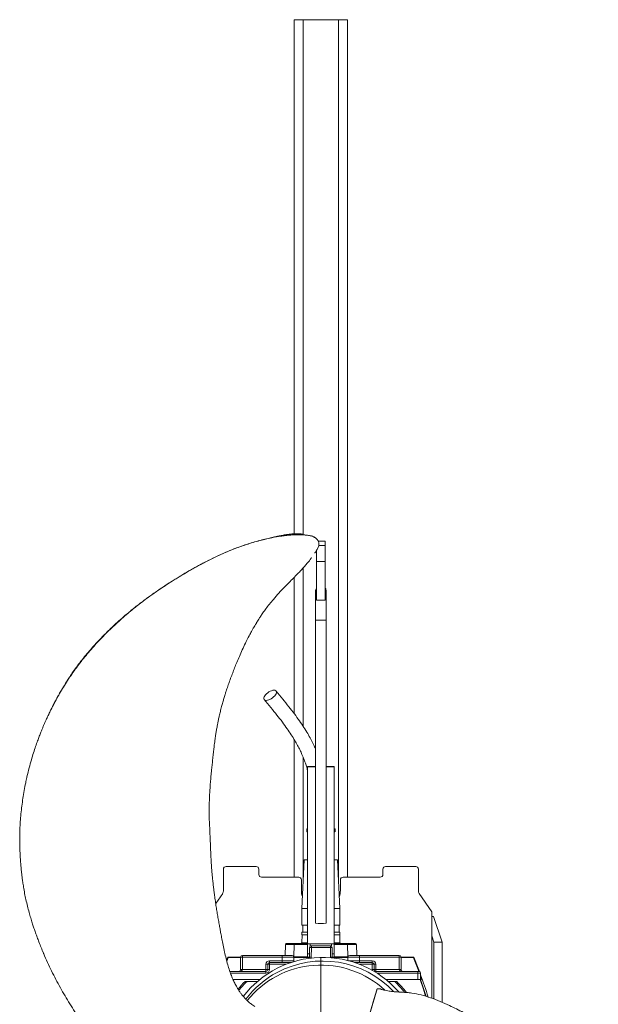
# Model space of a CAD drawing. Header units: millimetres. Extents: x 12 to 692, y 25 to 1867.
# Tile 2 of 2: x 12 to 665, y 756 to 1867. Entities that reach past the tile are written whole.
import ezdxf

# ---------------------------------------------------------------- set-up
doc = ezdxf.new("R2010")
doc.units = ezdxf.units.MM

# ---------------------------------------------------------------- blocks, each defined once
blk = doc.blocks.new('SW_CENTERMARKSYMBOL_0')
at = {"color": 0, "linetype": 'Continuous', "lineweight": 0}
for p, q in [((0, 5), (0, 113.75)), ((-5, 0), (-113.75, 0)), ((0, 0), (-2.5, 0)), ((0, 0), (0, 2.5)), ((0, 0), (0, -2.5)), ((0, 0), (2.5, 0)), ((5, 0), (113.75, 0)), ((0, -5), (0, -113.75))]:
    blk.add_line(p, q, dxfattribs=at)

msp = doc.modelspace()

# ---------------------------------------------------------------- linework, layer by layer
at = {"color": 7, "linetype": 'Continuous', "lineweight": 15}
for p, q in [((321.9, 1287.1), (321.9, 1867.5)), ((331.9, 1867.5), (321.9, 1867.5)), ((371.9, 1867.5), (331.9, 1867.5)), ((331.9, 1286.2), (331.9, 1867.5)), ((381.9, 1867.5), (371.9, 1867.5)), ((371.9, 894.2), (371.9, 1867.5)), ((381.9, 899.5), (381.9, 1867.5)), ((356.9, 1278.6), (349, 1278.6)), ((356.9, 1278.6), (356.9, 1273.8)), ((349.5, 1273.1), (346.2, 1267)), ((346.9, 1268.3), (346.9, 1255.7)), ((356.9, 1273.8), (349.5, 1273.8)), ((356.9, 1273.8), (356.9, 1255.7)), ((331.9, 1069.7), (331.9, 1248.6)), ((356.9, 1255.7), (346.9, 1255.7)), ((346.9, 1255.7), (346.9, 1212)), ((356.9, 1255.7), (356.9, 1212)), ((321.9, 1083.9), (321.9, 1238)), ((345.9, 1222.4), (345.9, 1189.8)), ((351.9, 1212), (346.9, 1212)), ((356.9, 1212), (351.9, 1212)), ((357.9, 1189.8), (357.9, 1222.4)), ((345.9, 1189.8), (345.9, 847.6)), ((357.9, 847.6), (357.9, 1189.8)), ((45.4, 1084.5), (45, 1083.8)), ((321.9, 899.5), (321.9, 1054.6)), ((331.9, 894.2), (331.9, 1034.9)), ((345.9, 1024.5), (336.9, 1024.5)), ((336.9, 1024), (336.9, 1024.5)), ((345.9, 1024), (336.9, 1024)), ((336.9, 1024), (336.9, 824.3)), ((366.9, 1024.5), (357.9, 1024.5)), ((366.9, 1024), (357.9, 1024)), ((366.9, 1024), (366.9, 1024.5)), ((366.9, 824.3), (366.9, 1024)), ((12.3, 944.8), (12.2, 943.7)), ((335.9, 954.2), (335.9, 951.2)), ((336.9, 954.2), (335.9, 954.2)), ((335.9, 951.2), (336.9, 950.2)), ((336.9, 951.2), (335.9, 951.2)), ((367.9, 954.2), (366.9, 954.2)), ((366.9, 950.2), (367.9, 951.2)), ((367.9, 951.2), (366.9, 951.2)), ((367.9, 951.2), (367.9, 954.2)), ((12.1, 944.4), (12.1, 943.7)), ((244.9, 911.5), (278.9, 911.5)), ((333.2, 919.2), (330.4, 864.2)), ((336.9, 919.2), (333.2, 919.2)), ((370.7, 919.2), (366.9, 919.2)), ((373.4, 864.2), (370.7, 919.2)), ((458.9, 911.5), (424.9, 911.5)), ((241.9, 884), (241.9, 908.5)), ((281.9, 902.5), (281.9, 908.5)), ((421.9, 902.5), (421.9, 908.5)), ((461.9, 884), (461.9, 908.5)), ((326.9, 899.5), (284.9, 899.5)), ((329.9, 896.5), (329.9, 884.5)), ((373.9, 884.5), (373.9, 896.5)), ((418.9, 899.5), (376.9, 899.5)), ((241.1, 881.2), (233.2, 869.6)), ((476.9, 860.2), (462.8, 881.2)), ((330.4, 864.2), (330.4, 845.2)), ((336.9, 864.2), (330.4, 864.2)), ((373.4, 864.2), (366.9, 864.2)), ((373.4, 845.2), (373.4, 864.2)), ((476.9, 860.2), (476.9, 762.9)), ((336.9, 845.2), (330.4, 845.2)), ((331.4, 845.2), (331.4, 837.2)), ((373.4, 845.2), (366.9, 845.2)), ((372.4, 837.2), (372.4, 845.2)), ((478.8, 855.2), (476.9, 855.2)), ((478.8, 855.2), (488.8, 826)), ((330.4, 837.2), (330.4, 834.2)), ((336.9, 837.2), (330.4, 837.2)), ((336.9, 834.2), (330.4, 834.2)), ((330.7, 834.2), (330.5, 825.5)), ((373.4, 837.2), (366.9, 837.2)), ((373.4, 834.2), (366.9, 834.2)), ((373.4, 825.5), (373.2, 834.2)), ((373.4, 834.2), (373.4, 837.2)), ((311.6, 811.1), (311.9, 823.5)), ((312.9, 824.5), (322, 824.5)), ((321.8, 823.5), (321.4, 809.5)), ((336.9, 823.5), (321.8, 823.5)), ((322, 824.5), (336.9, 824.5)), ((330.5, 825.5), (336.9, 825.5)), ((336.9, 824.3), (336.9, 813)), ((336.9, 824.3), (366.9, 824.3)), ((339.9, 824.3), (339.9, 822.1)), ((363.9, 822.1), (363.9, 824.3)), ((366.9, 825.5), (373.4, 825.5)), ((366.9, 824.5), (381.9, 824.5)), ((366.9, 824.3), (366.9, 813)), ((382, 823.5), (366.9, 823.5)), ((381.9, 824.5), (391, 824.5)), ((382.4, 809.5), (382, 823.5)), ((392, 823.5), (392.3, 811.1)), ((476.9, 833.1), (479.3, 826)), ((479.3, 762), (479.3, 826)), ((488.8, 826), (479.3, 826)), ((488.8, 758.3), (488.8, 826)), ((38.2, 815.6), (39, 813.6)), ((38.9, 813.7), (39.2, 813)), ((336.9, 809.1), (336.9, 813)), ((336.9, 813), (339.1, 813)), ((339, 809), (339.2, 820.1)), ((339.9, 822.1), (341.2, 822.1)), ((341.2, 820.1), (341, 809)), ((341.2, 822.1), (341.2, 820.1)), ((341.2, 822.1), (362.6, 822.1)), ((362.6, 820.1), (341.2, 820.1)), ((362.6, 822.1), (363.9, 822.1)), ((362.6, 822.1), (362.6, 820.1)), ((362.8, 809), (362.6, 820.1)), ((364.6, 820.1), (364.8, 809)), ((364.8, 813), (366.9, 813)), ((366.9, 813), (366.9, 809.1)), ((246.9, 809.1), (245.5, 805.4)), ((247.3, 808.6), (246.9, 809.1)), ((261.4, 809.1), (246.9, 809.1)), ((247.3, 808.6), (261.4, 808.6)), ((261.4, 809.1), (263.4, 809.1)), ((261.4, 795.1), (261.4, 809.1)), ((263.4, 811.1), (263.4, 809.1)), ((263.4, 811.1), (308.4, 811.1)), ((308.4, 809.1), (263.4, 809.1)), ((263.4, 809.1), (263.4, 795.1)), ((289.9, 801.1), (291.9, 801.1)), ((289.9, 795.1), (289.9, 801.1)), ((291.9, 801.1), (293.9, 801.1)), ((291.9, 795.1), (291.9, 801.1)), ((293.9, 805.1), (293.9, 803.1)), ((293.9, 805.1), (308.4, 805.1)), ((293.9, 803.1), (318.4, 803.1)), ((293.9, 803.1), (293.9, 801.1)), ((293.9, 801.1), (293.9, 795.1)), ((312.8, 801.1), (293.9, 801.1)), ((308.4, 811.1), (319.4, 811.1)), ((308.4, 811.1), (308.4, 809.1)), ((308.4, 805.1), (308.4, 809.1)), ((321.4, 809.1), (308.4, 809.1)), ((308.4, 805.1), (321.4, 805.1)), ((308.4, 805.1), (308.4, 803.1)), ((321.4, 809.5), (326, 809.5)), ((321.4, 809.5), (326.2, 809.5)), ((339, 809.1), (321.4, 809.1)), ((321.4, 809.1), (321.4, 805.1)), ((321.4, 808.6), (339, 808.6)), ((326, 809.5), (326, 809.1)), ((329.5, 809.5), (336.9, 809.5)), ((382.4, 809.1), (364.8, 809.1)), ((364.8, 808.6), (382.4, 808.6)), ((366.9, 809.5), (374.3, 809.5)), ((377.6, 809.5), (382.4, 809.5)), ((377.8, 809.5), (382.5, 809.5)), ((377.8, 809.1), (377.8, 809.5)), ((382.4, 805.3), (382.4, 809.1)), ((395.4, 809.1), (382.4, 809.1)), ((383.2, 805.1), (395.4, 805.1)), ((384.4, 811.1), (395.4, 811.1)), ((389.9, 803.1), (409.9, 803.1)), ((395.4, 811.1), (440.4, 811.1)), ((395.4, 811.1), (395.4, 809.1)), ((440.4, 809.1), (395.4, 809.1)), ((395.4, 809.1), (395.4, 805.1)), ((395.4, 803.1), (395.4, 805.1)), ((395.4, 805.1), (409.9, 805.1)), ((409.9, 801.1), (395.4, 801.1)), ((409.9, 803.1), (409.9, 805.1)), ((409.9, 803.1), (409.9, 801.1)), ((409.9, 801.1), (411.9, 801.1)), ((409.9, 795.1), (409.9, 801.1)), ((411.9, 801.1), (411.9, 795.1)), ((411.9, 801.1), (413.9, 801.1)), ((413.9, 801.1), (413.9, 795.1)), ((440.4, 811.1), (440.4, 809.1)), ((440.4, 809.1), (442.4, 809.1)), ((440.4, 795.1), (440.4, 809.1)), ((456.9, 809.1), (442.4, 809.1)), ((442.4, 809.1), (442.4, 795.1)), ((442.4, 808.6), (456.6, 808.6)), ((456.6, 808.6), (456.9, 809.1)), ((249.2, 793.1), (289.9, 793.1)), ((289.9, 791.1), (250, 791.1)), ((261.4, 795.1), (263.4, 795.1)), ((263.4, 795.1), (289.9, 795.1)), ((289.9, 793.1), (289.9, 795.1)), ((291.9, 795.1), (289.9, 795.1)), ((289.9, 791.1), (289.9, 793.1)), ((293.9, 795.1), (291.9, 795.1)), ((409.9, 795.1), (411.9, 795.1)), ((411.9, 795.1), (413.9, 795.1)), ((413.9, 793.1), (413.9, 795.1)), ((413.9, 795.1), (440.4, 795.1)), ((413.9, 793.1), (461.4, 793.1)), ((413.9, 791.9), (413.9, 793.1)), ((461.4, 791.1), (415.1, 791.1)), ((440.4, 795.1), (442.4, 795.1)), ((461.4, 791.1), (461.4, 793.1)), ((461.4, 793.1), (462.4, 793.1)), ((461.4, 791.1), (461.4, 784.1)), ((464.4, 791.1), (461.4, 791.1)), ((464.4, 791.1), (464.4, 784.1)), ((283.3, 784.1), (252.7, 784.1)), ((266.4, 781.7), (280.4, 781.7)), ((268.6, 781.7), (280.5, 781.5)), ((463.9, 784.1), (425, 784.1)), ((461.4, 784.1), (425, 784.1)), ((427.8, 781.6), (435.3, 781.7)), ((427.9, 781.7), (437.4, 781.7)), ((464.4, 784.1), (463.9, 784.1)), ((464.5, 784.1), (465.3, 784.1)), ((448.5, 769.3), (448.2, 769.3))]:
    msp.add_line(p, q, dxfattribs=at)
at = {"color": 7, "linetype": 'Continuous', "lineweight": 15, "flags": 128}
for points in [[(357.9, 1189.8), (357.7, 1189.7), (357.2, 1189.6), (356.3, 1189.6), (355.1, 1189.5), (353.8, 1189.5), (352.3, 1189.5), (350.8, 1189.5), (349.4, 1189.5), (348.1, 1189.6), (347.1, 1189.6), (346.3, 1189.7), (346, 1189.8), (345.9, 1189.8)], [(290.3, 1099), (289.2, 1099.1), (288.4, 1099.5), (287.8, 1100.1), (287.5, 1100.9), (287.6, 1101.9), (287.9, 1103), (288.6, 1104.2), (289.5, 1105.4), (290.6, 1106.5), (291.9, 1107.6), (293.3, 1108.6), (294.8, 1109.4), (296.3, 1110), (297.7, 1110.4), (299, 1110.5), (300, 1110.4), (300.9, 1110), (301.4, 1109.4), (301.7, 1108.6), (301.7, 1107.6), (301.3, 1106.5), (300.7, 1105.4), (299.8, 1104.2), (298.6, 1103), (297.3, 1101.9), (295.9, 1100.9), (294.4, 1100.1), (293, 1099.5), (291.6, 1099.1), (290.3, 1099)], [(456.9, 809.1), (462.5, 794.7), (463.1, 793)], [(409.9, 795.1), (410, 794.3), (410, 794.2)], [(463.9, 784.1), (467.6, 773.1), (470, 765.2)], [(470.5, 764.9), (469.2, 769.1), (464.1, 784.1)]]:
    msp.add_lwpolyline(points, dxfattribs=at)
at = {"color": 7, "linetype": 'Continuous', "lineweight": 15}
for centre, radius, start, end in [((351.9, 1222.4), 6, 146.4427, 180), ((351.9, 1222.4), 6, 0, 33.5573), ((244.9, 908.5), 3, 90, 180), ((278.9, 908.5), 3, 0, 90), ((424.9, 908.5), 3, 90, 180), ((458.9, 908.5), 3, 0, 90), ((284.9, 902.5), 3, 180, 270), ((418.9, 902.5), 3, 270, 0), ((326.9, 896.5), 3, 0, 90), ((376.9, 896.5), 3, 90, 180), ((236.9, 884), 5, 326.0564, 0), ((351.9, 884.5), 22, 180, 198.6888), ((351.9, 884.5), 22, 341.3112, 0), ((466.9, 884), 5, 180, 213.9436), ((351.9, 890.8), 43.6, 262.0923, 277.9077), ((312.9, 823.5), 1, 90, 178.5), ((323.3, 823.7), 1.54, 151.1392, 188.6466), ((329.5, 825.5), 1, 270, 358.5), ((374.4, 825.5), 1, 181.5, 270), ((380.5, 823.7), 1.54, 351.3534, 28.8608), ((391, 823.5), 1, 1.5, 90), ((341.2, 820.1), 2, 90, 179), ((340.2, 791.5), 28.7, 88.0016, 91.9984), ((362.6, 820.1), 2, 1, 90), ((363.6, 791.5), 28.7, 88.0016, 91.9984), ((263.4, 809.1), 2, 90, 180), ((354.1, 695.3), 113.6, 41.0908, 142.2183), ((293.9, 801.1), 4, 90, 180), ((293.9, 801.1), 2, 90, 180), ((354.1, 695.3), 109.5, 43.2648, 118.0682), ((319.4, 809.1), 2, 0, 90), ((323.4, 805.1), 2, 180, 208.6891), ((333, 809.1), 6, 347.9777, 359), ((340, 780.3), 28.7, 88.0016, 91.9984), ((333, 809.1), 8, 352.6433, 359), ((363.8, 780.3), 28.7, 88.0016, 91.9984), ((370.8, 809.1), 8, 181, 184.2522), ((370.8, 809.1), 6, 181, 187.0081), ((384.4, 809.1), 2, 90, 180), ((409.9, 801.1), 4, 0, 90), ((409.9, 801.1), 2, 0, 90), ((440.4, 809.1), 2, 0, 90), ((259.4, 795.1), 2, 270, 0), ((354.1, 695.3), 109.5, 118.0682, 142.6007), ((351.9, 694.1), 106.1, 47.1457, 141.533), ((289.9, 795.1), 4, 270, 0), ((289.9, 795.1), 2, 270, 0), ((413.9, 795.1), 2, 180, 270), ((444.4, 795.1), 2, 180, 270), ((462.4, 791.1), 2, 0, 90), ((-120.4, 577.9), 621.9, 17.4256, 19.8774), ((351.9, 694.1), 122.4, 134.3069, 139.784), ((351.9, 694.1), 120.9, 133.5742, 140.0059), ((351.9, 694.1), 120.9, 38.5929, 46.4258), ((351.9, 694.1), 122.4, 37.9353, 45.6931)]:
    msp.add_arc(centre, radius, start, end, dxfattribs=at)
for centre, major_axis, ratio, start_param, end_param in [((323.9, 823.5), (12, 0), 0.001829, 1.74586, 3.141549), ((380, 823.5), (12, 0), 0.001829, 0.000044, 1.395732), ((824.3, 588.5), (0, 617.6), 0.999855, 1.206418, 1.213595), ((326, 811.5), (1.91, -0.63), 0.99545, 5.034353, 5.22397), ((326, 811.5), (3.8, -1.27), 0.998478, 5.972531, 6.091597), ((377.8, 811.5), (3.8, 1.27), 0.998478, 3.333181, 3.452247), ((377.8, 811.5), (1.91, 0.63), 0.99545, 4.200808, 4.390425), ((-120.4, 588.5), (0, 617.6), 0.999855, 5.050086, 5.076767), ((259.4, 795.1), (4, 0), 0.5, 4.712389, 6.283185), ((444.4, 795.1), (4, 0), 0.5, 3.141593, 4.712389), ((-120.4, 588.5), (0, 617.6), 0.999855, 5.034683, 5.039209)]:
    msp.add_ellipse(centre, major_axis=major_axis, ratio=ratio, start_param=start_param, end_param=end_param, dxfattribs=at)
for points, knots in [([(311.6, 1285), (310, 1284.8), (305, 1284.3), (294.7, 1282.4), (281.1, 1279.1), (266, 1274.5), (251.4, 1269.1), (235.7, 1262.3), (218.8, 1254), (200.7, 1243.9), (182.9, 1233.1), (165.4, 1221.4), (148.4, 1209), (132.9, 1196.4), (118.8, 1183.8), (106.1, 1171.4), (94, 1158.4), (82.6, 1144.8), (72.1, 1130.6), (62.5, 1116.2), (54, 1101.5), (48, 1090.2), (45.1, 1083.7), (44.4, 1082.1)], [0, 0, 0, 0, 0.014497, 0.045632, 0.092414, 0.138463, 0.183826, 0.228741, 0.288283, 0.347804, 0.407563, 0.467543, 0.527659, 0.587841, 0.63841, 0.688957, 0.739451, 0.789879, 0.840254, 0.890622, 0.938152, 0.985736, 1, 1, 1, 1]), ([(331.8, 1286.1), (331.7, 1286.2), (331.6, 1286.3), (331.2, 1286.5), (330.4, 1286.8), (328.6, 1287.1), (325.9, 1287.2), (322.3, 1287.2), (318.3, 1286.9), (313.9, 1286.3), (309.4, 1285.6), (305.1, 1284.8), (301.4, 1283.9), (298.2, 1283.2), (295.2, 1282.4), (292.3, 1281.8), (289, 1281), (283.9, 1279.8), (277.4, 1278), (269.8, 1275.7), (262.1, 1273.1), (253.7, 1270), (244.5, 1266.2), (234.8, 1261.9), (224.5, 1256.8), (214.5, 1251.6), (204.8, 1246.1), (195.6, 1240.7), (186.6, 1235.2), (178.2, 1229.9), (171.1, 1225.2), (165.1, 1221.1), (160.1, 1217.6), (155.9, 1214.5), (152.5, 1212), (149.8, 1210), (147.3, 1208.1), (144.3, 1205.8), (140.8, 1203), (135.8, 1198.9), (129.5, 1193.6), (122.5, 1187.5), (116.2, 1181.7), (110.5, 1176.1), (105.3, 1170.9), (100.4, 1165.7), (95.5, 1160.4), (90.4, 1154.6), (85.2, 1148.3), (79.9, 1141.6), (74.9, 1135), (70.5, 1128.7), (66.6, 1122.8), (63.1, 1117.2), (59.9, 1111.9), (57.7, 1108.1), (56.2, 1105.4), (55.2, 1103.6), (53.9, 1101.3), (52.2, 1098.2), (50.2, 1094.2), (47.8, 1089.5), (46.2, 1086.2), (45.4, 1084.5)], [0, 0, 0, 0, 0.0007701, 0.0022486, 0.0042857, 0.0101748, 0.0186388, 0.0298165, 0.0421778, 0.0536676, 0.0681361, 0.0805693, 0.0908886, 0.1000346, 0.1083546, 0.1157112, 0.1245774, 0.135785, 0.1596284, 0.1807839, 0.2012842, 0.2274048, 0.2547325, 0.2838322, 0.3151367, 0.3487008, 0.376705, 0.4061837, 0.4358222, 0.4626259, 0.4864599, 0.5051797, 0.5215222, 0.5355953, 0.5479573, 0.554993, 0.5632551, 0.5733859, 0.585386, 0.5992564, 0.6262318, 0.6513583, 0.6744396, 0.6954704, 0.7160175, 0.733933, 0.7532691, 0.7740214, 0.7961858, 0.8197401, 0.8425506, 0.8631694, 0.8816039, 0.9004553, 0.9164452, 0.9313883, 0.9363133, 0.9412919, 0.9482033, 0.9577352, 0.9698914, 0.9846778, 1, 1, 1, 1]), ([(317.7, 1285.7), (317.4, 1285.7), (315.4, 1285.6), (313.4, 1285.3), (311.6, 1285)], [0, 0, 0, 0, 0.127122, 1, 1, 1, 1]), ([(317.2, 1285.6), (316.6, 1285.6), (314.7, 1285.5), (312.8, 1285.2), (311.6, 1285.1)], [0, 0, 0, 0, 0.338709, 1, 1, 1, 1]), ([(348.3, 1279.8), (348.2, 1279.9), (348, 1280.3), (347.4, 1281), (346.6, 1281.8), (345.3, 1282.7), (343.7, 1283.6), (341.8, 1284.4), (339.8, 1284.9), (337.8, 1285.3), (335.5, 1285.6), (332.6, 1285.8), (329.5, 1285.9), (326.3, 1286), (323.7, 1285.9), (321.5, 1285.9), (319.8, 1285.8), (318.4, 1285.7), (317.5, 1285.7), (317.2, 1285.6)], [0, 0, 0, 0, 0.020396, 0.045686, 0.085445, 0.136018, 0.196537, 0.275676, 0.333937, 0.392903, 0.465186, 0.550847, 0.649442, 0.743205, 0.824071, 0.879277, 0.925913, 0.976495, 1, 1, 1, 1]), ([(347.7, 1280.7), (347.4, 1281.1), (346.6, 1282.1), (344.8, 1283.3), (342.6, 1284.3), (339.6, 1285.1), (335.9, 1285.6), (331.3, 1285.9), (327.4, 1286.1), (324.9, 1286), (324, 1285.9)], [0, 0, 0, 0, 0.066207, 0.170706, 0.273011, 0.375586, 0.548644, 0.723442, 0.900065, 1, 1, 1, 1]), ([(348.4, 1279.6), (348.4, 1279.7), (348.3, 1279.9), (348.2, 1280.1), (348.1, 1280.2)], [0, 0, 0, 0, 0.435433, 1, 1, 1, 1]), ([(349.5, 1277.3), (349.3, 1277.8), (349, 1278.5), (348.6, 1279.4), (348.4, 1279.7), (348.3, 1279.8)], [0, 0, 0, 0, 0.586181, 0.92736, 1, 1, 1, 1]), ([(346.3, 1267.1), (346.6, 1267.6), (347.1, 1268.6), (348, 1270.1), (348.7, 1271.6), (349.2, 1272.5), (349.4, 1273)], [0, 0, 0, 0, 0.269463, 0.532098, 0.785591, 1, 1, 1, 1]), ([(349.5, 1273.1), (349.5, 1273.2), (349.5, 1273.2), (349.5, 1273.3), (349.5, 1273.4), (349.5, 1273.5), (349.5, 1273.8), (349.5, 1274.6), (349.5, 1275.8), (349.5, 1276.9), (349.5, 1277.2), (349.5, 1277.3)], [0, 0, 0, 0, 0.016381, 0.03234, 0.049412, 0.068869, 0.116557, 0.177698, 0.524474, 0.887058, 1, 1, 1, 1]), ([(349.5, 1273.2), (349.5, 1273.2), (349.5, 1273.1), (349.5, 1273.1), (349.5, 1273.1), (349.5, 1273.1), (349.5, 1273.1)], [0, 0, 0, 0, 0.0275562, 0.5741665, 0.7986482, 1, 1, 1, 1]), ([(277.2, 753.5), (275.9, 754.4), (273.3, 756.1), (269.9, 759), (267.1, 761.8), (264.6, 764.6), (262.4, 767.3), (260.6, 769.7), (259.2, 771.9), (257.9, 774), (256.6, 776.3), (254.9, 779.3), (253, 783.3), (250.8, 788.5), (248.7, 794.3), (246.7, 800.7), (244.9, 807.7), (243.1, 815.1), (241.6, 822.5), (240.3, 829.5), (239.1, 835.6), (238.1, 841.1), (237.1, 846.6), (236.1, 852.5), (235, 858.5), (234, 864.5), (233, 870.8), (232.2, 876.9), (231.4, 882.6), (230.8, 887.8), (230.2, 893), (229.6, 898.4), (229.1, 903.4), (228.8, 907.7), (228.5, 911.8), (228.2, 915.8), (228, 919.8), (227.8, 923.3), (227.6, 926.5), (227.5, 929.9), (227.4, 933.9), (227.2, 938.4), (227, 943.6), (226.7, 949.1), (226.5, 954.3), (226.3, 958.7), (226.1, 962.2), (226, 965.2), (225.9, 968.5), (225.9, 972.3), (225.9, 976.4), (225.9, 979.8), (226, 982.8), (226.1, 985.8), (226.2, 989.4), (226.4, 993), (226.6, 996.5), (226.8, 999.9), (227, 1003.2), (227.3, 1006.5), (227.6, 1010), (227.9, 1013.9), (228.4, 1018.6), (229, 1024.1), (229.6, 1030.3), (230.3, 1036.8), (231, 1043), (231.7, 1049.2), (232.5, 1055.1), (233.3, 1060.7), (234, 1064.7), (234.5, 1067.7), (235, 1070.3), (235.6, 1073.4), (236.3, 1077.2), (237.3, 1081.6), (238.5, 1086.6), (239.8, 1091.8), (241.2, 1096.7), (242.5, 1101.4), (243.8, 1105.5), (244.9, 1109.2), (246, 1112.2), (247.2, 1116), (249, 1121.1), (251.2, 1126.9), (253.5, 1132.9), (255.8, 1138.9), (258.5, 1145.4), (261.6, 1152.5), (264.9, 1159.8), (268.3, 1166.8), (271.4, 1172.9), (274, 1177.5), (275.8, 1180.9), (277.1, 1183.1), (278, 1184.6), (278.8, 1185.8), (279.5, 1187.1), (280.6, 1188.8), (282, 1191.1), (284, 1194.1), (286.6, 1198), (290, 1202.7), (293.9, 1207.8), (298.8, 1213.8), (304.4, 1220.1), (310.4, 1226.3), (315.9, 1231.9), (320.9, 1237), (325.4, 1241.6), (329.5, 1245.9), (333, 1249.7), (335.6, 1252.7), (337.5, 1255), (339.1, 1256.9), (340.4, 1258.8), (341.1, 1259.9), (341.4, 1260.3)], [0, 0, 0, 0, 0.009308, 0.017348, 0.024572, 0.031502, 0.038048, 0.043559, 0.047915, 0.052273, 0.057046, 0.062241, 0.071269, 0.08141, 0.092654, 0.104955, 0.118224, 0.131853, 0.146446, 0.15932, 0.170502, 0.180016, 0.189902, 0.200876, 0.2123, 0.223021, 0.234283, 0.246465, 0.256919, 0.265136, 0.274954, 0.285339, 0.294371, 0.302267, 0.309035, 0.316616, 0.324183, 0.330354, 0.335559, 0.341883, 0.348977, 0.35713, 0.366446, 0.377003, 0.386829, 0.394793, 0.400918, 0.405621, 0.411296, 0.418928, 0.426446, 0.433073, 0.437435, 0.442796, 0.449549, 0.456586, 0.462431, 0.468939, 0.474673, 0.480539, 0.486781, 0.49391, 0.50206, 0.512232, 0.523834, 0.536012, 0.547336, 0.557731, 0.569795, 0.579942, 0.588135, 0.5921, 0.596583, 0.602278, 0.609234, 0.617499, 0.626951, 0.637181, 0.64647, 0.654651, 0.663367, 0.670082, 0.67526, 0.681002, 0.691664, 0.704394, 0.714803, 0.726382, 0.73919, 0.753285, 0.768287, 0.782849, 0.795252, 0.805376, 0.811417, 0.816098, 0.819222, 0.821201, 0.823664, 0.827312, 0.832157, 0.838212, 0.846925, 0.857373, 0.869557, 0.882113, 0.899301, 0.915166, 0.929379, 0.94202, 0.954425, 0.964675, 0.974735, 0.983562, 0.987398, 0.991558, 0.99747, 1, 1, 1, 1]), ([(344.9, 1265.3), (345, 1265.4), (345.6, 1266.1), (345.9, 1266.7), (346.3, 1267.1)], [0, 0, 0, 0, 0.188858, 1, 1, 1, 1]), ([(345.9, 1044), (345.2, 1045.7), (343.5, 1049.5), (340.5, 1055.4), (336.9, 1061.9), (332.6, 1068.8), (327.6, 1076.2), (321.9, 1084), (315.6, 1092.2), (308.7, 1100.8), (303.8, 1106.6), (301.3, 1109.6)], [0, 0, 0, 0, 0.067601, 0.147266, 0.237281, 0.338636, 0.451229, 0.572584, 0.704398, 0.846775, 1, 1, 1, 1]), ([(288, 1099.9), (290.5, 1096.9), (295.3, 1091.1), (302.1, 1082.7), (308.3, 1074.8), (313.7, 1067.4), (318.4, 1060.5), (322.3, 1054.1), (325.6, 1048.4), (328.3, 1043.1), (330.3, 1038.7), (331.8, 1035.1), (333, 1032.3), (333.9, 1029.6), (334.8, 1027.1), (335.6, 1024.7), (336.3, 1022.3), (336.7, 1020.6), (336.9, 1019.9)], [0, 0, 0, 0, 0.129195, 0.248565, 0.357941, 0.457311, 0.546696, 0.624911, 0.693852, 0.75443, 0.809275, 0.841974, 0.872401, 0.900576, 0.926519, 0.950243, 0.977125, 1, 1, 1, 1]), ([(45, 1083.8), (44.5, 1082.7), (43.7, 1080.8), (42.5, 1078.3), (41.6, 1076.4), (40.9, 1074.7), (40.2, 1073.1), (39.4, 1071.4), (38.5, 1069.2), (37.3, 1066.4), (35.8, 1062.7), (34.1, 1058.3), (32.2, 1053), (30, 1046.8), (27.6, 1039.7), (25.2, 1031.6), (22.7, 1022.6), (21, 1015.9), (20.2, 1012.3), (20.2, 1012)], [0, 0, 0, 0, 0.046764, 0.082427, 0.107602, 0.130663, 0.154355, 0.178679, 0.203633, 0.248823, 0.298764, 0.360626, 0.434762, 0.521173, 0.619856, 0.730815, 0.854059, 0.989588, 1, 1, 1, 1]), ([(20.3, 1012), (19.8, 1010), (17.9, 1002.3), (15.6, 988.5), (13.4, 971), (12.2, 956.4), (12.3, 947.6), (12.3, 944.8)], [0, 0, 0, 0, 0.091872, 0.353429, 0.614841, 0.876246, 1, 1, 1, 1]), ([(12.1, 943.7), (12.1, 941.8), (12.1, 937.5), (12.3, 930.7), (12.6, 923.5), (13.1, 916.7), (13.6, 911.1), (14, 906.3), (14.5, 902), (15.1, 897.5), (15.8, 892.3), (16.8, 886.2), (18, 879.4), (19.6, 872.2), (21.3, 865.1), (23.1, 858.2), (24.9, 852.1), (26.6, 846.7), (28.2, 841.6), (30, 836.7), (31.9, 831.5), (34, 826), (36.3, 820), (38.1, 815.8), (38.9, 813.7)], [0, 0, 0, 0, 0.043892, 0.096462, 0.152618, 0.205261, 0.247735, 0.280038, 0.311693, 0.345047, 0.382096, 0.428164, 0.483566, 0.53686, 0.594438, 0.64753, 0.695241, 0.737582, 0.774555, 0.815265, 0.855498, 0.898121, 0.948667, 1, 1, 1, 1]), ([(39, 813.6), (39.1, 813.4), (41.7, 806.6), (48, 793.5), (57.8, 774.6), (68.5, 756.4), (80.2, 738.9), (92.8, 722.4), (106.3, 706.7), (120.1, 692.7), (133.8, 680.4), (147.2, 669.6), (161.3, 659.5), (176, 650.1), (191.2, 641.4), (205, 634.4), (217.4, 628.9), (228, 624.8), (238.7, 621.6), (247.7, 619.7), (254.9, 618.9), (258.6, 618.7), (260.4, 618.6)], [0, 0, 0, 0, 0.002384, 0.070826, 0.139354, 0.207901, 0.275142, 0.342236, 0.409161, 0.475983, 0.531745, 0.587649, 0.643787, 0.700255, 0.757147, 0.814522, 0.852385, 0.889868, 0.926735, 0.962881, 0.981547, 1, 1, 1, 1]), ([(326.4, 809.5), (326.4, 809.5), (326.4, 809.5), (326.5, 809.5), (326.5, 809.5), (326.7, 809.5), (326.8, 809.5), (327.1, 809.5), (327.4, 809.5), (327.9, 809.5), (328.2, 809.5), (328.9, 809.5), (329.2, 809.5), (329.5, 809.5)], [0, 0, 0, 0, 0.0625, 0.0625, 0.125, 0.125, 0.25, 0.25, 0.5, 0.5, 0.75, 0.75, 1, 1, 1, 1]), ([(374.3, 809.5), (374.7, 809.5), (375, 809.5), (375.6, 809.5), (375.9, 809.5), (376.4, 809.5), (376.7, 809.5), (377.1, 809.5), (377.2, 809.5), (377.3, 809.5), (377.4, 809.5), (377.4, 809.5), (377.5, 809.5), (377.4, 809.5)], [0, 0, 0, 0, 0.25, 0.25, 0.5, 0.5, 0.75, 0.75, 0.875, 0.875, 0.9375, 0.9375, 1, 1, 1, 1]), ([(266.4, 781.7), (266.8, 781.7), (267.2, 781.7), (267.9, 781.7), (268.2, 781.7), (268.6, 781.7)], [0, 0, 0, 0, 0.5, 0.5, 1, 1, 1, 1]), ([(435.3, 781.7), (435.6, 781.7), (436, 781.7), (436.7, 781.7), (437.1, 781.7), (437.4, 781.7)], [0, 0, 0, 0, 0.5, 0.5, 1, 1, 1, 1]), ([(415.3, 773.3), (415.3, 773.2), (415.3, 773.1), (415.2, 773), (415.2, 772.8), (415.1, 772.6), (415.1, 772.4), (415, 772.1), (414.9, 771.7), (414.7, 771.3), (414.6, 770.9), (414.5, 770.5), (414.4, 770.1), (414.2, 769.7), (414.1, 769.3), (414.1, 769), (414, 768.8), (413.9, 768.6), (413.9, 768.3), (413.8, 768.1), (413.7, 767.9), (413.7, 767.7), (413.6, 767.4), (413.5, 767), (413.3, 766.6), (413.2, 766.1), (413.1, 765.7), (412.9, 765.3), (412.8, 764.9), (412.8, 764.6), (412.7, 764.4), (412.6, 764.2), (412.6, 764.1), (412.6, 764.1), (412.6, 764), (412.6, 764), (412.5, 763.9), (412.5, 763.9), (412.5, 763.8), (412.5, 763.7), (412.5, 763.7), (412.5, 763.6), (412.4, 763.5), (412.4, 763.3), (412.3, 763.1), (412.3, 762.9), (412.2, 762.7), (412.1, 762.5), (412.1, 762.3), (412, 762.1), (411.9, 761.8), (411.8, 761.5), (411.7, 761.1), (411.6, 760.7), (411.5, 760.4), (411.4, 760.1), (411.3, 759.8), (411.3, 759.6), (411.2, 759.2), (411, 758.6), (410.8, 758), (410.6, 757.4), (410.5, 757), (410.5, 756.8), (410.4, 756.6), (410.4, 756.5), (410.3, 756.3), (410.3, 756.1), (410.2, 755.9), (410.1, 755.6), (410, 755.3), (409.9, 755), (409.8, 754.6), (409.7, 754.3), (409.6, 754), (409.5, 753.6), (409.4, 753.3), (409.3, 752.9), (409.2, 752.6), (409.1, 752.3), (409, 751.9), (408.9, 751.7), (408.9, 751.4), (408.8, 751.3), (408.8, 751.1), (408.7, 750.9), (408.7, 750.8), (408.6, 750.5), (408.5, 750.3), (408.4, 749.9), (408.3, 749.6), (408.2, 749.3), (408.1, 749), (408.1, 748.7), (408, 748.4), (407.9, 748.1), (407.8, 747.8), (407.7, 747.5), (407.6, 747.2), (407.5, 746.9), (407.4, 746.6), (407.3, 746.3), (407.3, 746), (407.2, 745.7), (407.1, 745.5), (407.1, 745.4), (407, 745.1), (406.9, 744.8), (406.8, 744.5), (406.7, 744.2), (406.7, 744), (406.6, 743.7), (406.5, 743.4), (406.4, 743.1), (406.3, 742.9), (406.3, 742.6), (406.2, 742.3), (406.1, 742), (406, 741.7), (405.9, 741.4), (405.8, 741.2), (405.8, 740.9), (405.7, 740.6), (405.6, 740.3), (405.5, 740), (405.4, 739.7), (405.3, 739.5), (405.3, 739.2), (405.2, 738.8), (405, 738.4), (404.9, 738), (404.8, 737.6), (404.7, 737.3), (404.6, 737.1), (404.6, 736.9), (404.6, 736.8), (404.5, 736.7), (404.5, 736.5), (404.4, 736.4), (404.4, 736.1), (404.2, 735.8), (404.1, 735.2), (403.9, 734.7), (403.8, 734.2), (403.6, 733.7), (403.5, 733.2), (403.3, 732.7), (403.2, 732.2), (403, 731.6), (402.9, 731.1), (402.7, 730.5), (402.5, 729.9), (402.3, 729.3), (402.2, 728.7), (402, 728.1), (401.8, 727.5), (401.6, 726.9), (401.5, 726.5), (401.4, 726), (401.2, 725.4), (401, 724.8), (400.9, 724.4), (400.8, 724), (400.7, 723.6), (400.6, 723.3), (400.5, 722.9), (400.3, 722.2), (399.9, 721.2), (399.6, 720), (399.3, 719), (399.1, 718.3), (398.9, 717.7), (398.8, 717.3), (398.7, 716.9), (398.6, 716.6), (398.5, 716.3), (398.4, 716.1), (398.4, 715.8), (398.3, 715.6), (398.3, 715.5)], [0.6519816, 0.6519816, 0.6519816, 0.6519816, 0.652572, 0.6535308, 0.6544896, 0.6554484, 0.6564072, 0.6583247, 0.6602423, 0.6621599, 0.6640775, 0.6659951, 0.6679127, 0.6698303, 0.6717478, 0.6727066, 0.6736654, 0.6746242, 0.675583, 0.6765418, 0.6775006, 0.6784594, 0.6794182, 0.6813358, 0.6832533, 0.6851709, 0.6870885, 0.6890061, 0.6909237, 0.6918825, 0.6928413, 0.6938001, 0.6940398, 0.6942795, 0.6945192, 0.6947589, 0.6949986, 0.6952383, 0.695478, 0.6957177, 0.6959573, 0.696197, 0.6966764, 0.6976352, 0.698594, 0.6995528, 0.7005116, 0.7014704, 0.7024292, 0.703388, 0.7043468, 0.7062644, 0.708182, 0.7100995, 0.7120171, 0.7139347, 0.7148935, 0.7158523, 0.7177699, 0.721605, 0.7254402, 0.7292754, 0.731193, 0.7321518, 0.7331106, 0.7340694, 0.7350281, 0.7359869, 0.7369457, 0.7388633, 0.7407809, 0.7426985, 0.7446161, 0.7465337, 0.7484512, 0.7503688, 0.7522864, 0.754204, 0.7561216, 0.7580392, 0.7599567, 0.7618743, 0.7628331, 0.7637919, 0.7647507, 0.7657095, 0.7666683, 0.7676271, 0.7695447, 0.7714623, 0.7733798, 0.7752974, 0.777215, 0.7791326, 0.7810502, 0.7829678, 0.7848854, 0.7868029, 0.7887205, 0.7906381, 0.7925557, 0.7944733, 0.7963909, 0.7983085, 0.7992672, 0.800226, 0.8021436, 0.8040612, 0.8059788, 0.8078964, 0.809814, 0.8117315, 0.8136491, 0.8155667, 0.8174843, 0.8194019, 0.8213195, 0.8232371, 0.8251546, 0.8270722, 0.8289898, 0.8309074, 0.832825, 0.8347426, 0.8366602, 0.8385777, 0.8404953, 0.8424129, 0.8443305, 0.8481657, 0.8520008, 0.8539184, 0.855836, 0.8577536, 0.8587124, 0.8596712, 0.86063, 0.8615888, 0.8625475, 0.8635063, 0.8673415, 0.8711767, 0.8750119, 0.878847, 0.8826822, 0.8865174, 0.8903525, 0.8941877, 0.8980229, 0.901858, 0.9056932, 0.9095284, 0.9133636, 0.9171987, 0.9210339, 0.9248691, 0.9287042, 0.9306218, 0.9325394, 0.9363746, 0.9402097, 0.9421273, 0.9440449, 0.9459625, 0.9478801, 0.9497977, 0.9517153, 0.9593856, 0.9670559, 0.9708911, 0.9747263, 0.9766439, 0.9785614, 0.980479, 0.9814378, 0.9823966, 0.9833554, 0.9843142, 0.9852497, 0.9852497, 0.9852497, 0.9852497]), ([(419.4, 773.2), (419.3, 773.2), (419.2, 773.3), (419, 773.3), (419, 773.4), (418.8, 773.4), (418.7, 773.4), (418.6, 773.4), (418.5, 773.4), (418.3, 773.4), (418.2, 773.4), (417.8, 773.4), (417.7, 773.4), (417.2, 773.4), (416.9, 773.4), (416.3, 773.3), (416.1, 773.3), (415.7, 773.3), (415.5, 773.3), (415.3, 773.3)], [0, 0, 0, 0, 0.0625, 0.0625, 0.125, 0.125, 0.1875, 0.1875, 0.25, 0.25, 0.375, 0.375, 0.5, 0.5, 0.75, 0.75, 0.875, 0.875, 1, 1, 1, 1]), ([(444, 769.6), (442.6, 769.6), (439.9, 769.8), (436.3, 770), (433.1, 770.3), (430.2, 770.7), (427.3, 771.1), (424.5, 771.7), (421.7, 772.4), (419.8, 773), (418.8, 773.4), (418.6, 773.4)], [0, 0, 0, 0, 0.16662, 0.308905, 0.428902, 0.541974, 0.650965, 0.770121, 0.86882, 0.985233, 1, 1, 1, 1]), ([(431.6, 770.5), (429.7, 770.8), (425.6, 771.4), (421.6, 772.5), (419.4, 773.2)], [0, 0, 0, 0, 0.463615, 1, 1, 1, 1]), ([(664.9, 574.5), (664.8, 574.8), (662.1, 581.6), (655.8, 594.7), (646.1, 613.6), (635.3, 631.8), (623.7, 649.2), (611.1, 665.8), (597.5, 681.5), (583.8, 695.4), (570.1, 707.7), (556.6, 718.6), (542.5, 728.7), (527.9, 738.1), (512.7, 746.8), (498.8, 753.8), (486.5, 759.3), (475.8, 763.4), (465.2, 766.6), (456.2, 768.4), (448.9, 769.3), (445.3, 769.5), (443.4, 769.6)], [0, 0, 0, 0, 0.002384, 0.070826, 0.139354, 0.207901, 0.275142, 0.342236, 0.409161, 0.475983, 0.531745, 0.587649, 0.643787, 0.700255, 0.757147, 0.814522, 0.852385, 0.889868, 0.926735, 0.962881, 0.981547, 1, 1, 1, 1])]:
    msp.add_open_spline(points, degree=3, knots=knots, dxfattribs=at)

# ---------------------------------------------------------------- block references
at = {"color": 7, "linetype": 'Continuous', "lineweight": 0}
msp.add_blockref('SW_CENTERMARKSYMBOL_0', (351.9, 694.1), dxfattribs=at)

doc.saveas('drawing.dxf')
